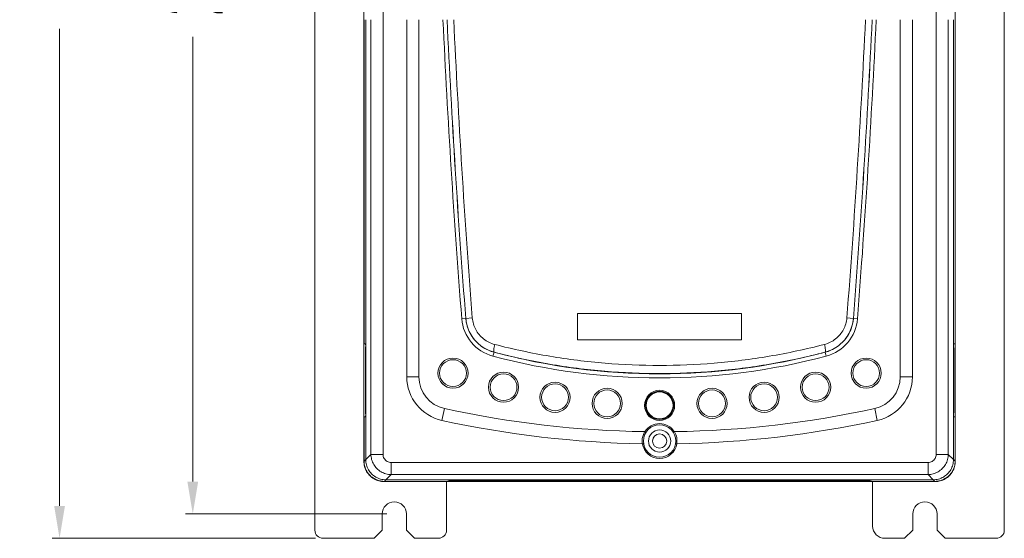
# Model space of a CAD drawing. Header units: millimetres. Extents: x -473 to 23648, y -382 to 1866.
# Tile 114 of 256: x 3590 to 3833, y -44 to 84. Entities that reach past the tile are written whole.
import ezdxf

# ---------------------------------------------------------------- set-up
doc = ezdxf.new("R2010")
doc.units = ezdxf.units.MM
doc.header["$LTSCALE"] = 80
doc.header["$PDMODE"] = 3
doc.header["$PDSIZE"] = 0.3
doc.layers.get('0').update_dxf_attribs({"linetype": 'CONTINUOUS'})
doc.layers.get('DEFPOINTS').update_dxf_attribs({"linetype": 'CONTINUOUS'})
for name, color, linetype in [('02___PRT_ALL_AXES', 7, 'CONTINUOUS'), ('03___PRT_ALL_CURVES', 7, 'CONTINUOUS'), ('03_ALL_AXES', 7, 'CONTINUOUS'), ('06___PRT_ALL_SURFS', 7, 'CONTINUOUS'), ('09_ALL_ROUNDS', 7, 'CONTINUOUS'), ('10_ALL_CHAMFER', 7, 'CONTINUOUS'), ('20_ALL_FEATURES', 7, 'CONTINUOUS')]:
    doc.layers.add(name, color=color, linetype=linetype)
doc.styles.get("Standard").update_dxf_attribs({"font": 'technic_.ttf', "width": 0.7})
doc.dimstyles.get("Standard").update_dxf_attribs({"dimtxt": 3, "dimasz": 3, "dimexe": 0.18, "dimexo": 0.0625, "dimgap": 0.09, "dimtad": 1, "dimdsep": 46, "dimtxsty": 'STANDARD', "dimcen": 0.09, "dimadec": 0, "dimazin": 0, "dimtol": 1, "dimtp": 0.01, "dimtm": 0.01, "dimtfac": 1, "dimtofl": 0, "dimtmove": 0, "dimatfit": 3, "dimfxl": 1, "dimtolj": 1, "dimarcsym": 0})

# ---------------------------------------------------------------- blocks, each defined once
blk = doc.blocks.new('*D26')
at = {"color": 0, "lineweight": 0, "transparency": 16777216}
for p, q in [((3680.64, 238.02), (3630.91, 238.02)), ((3632.71, 230.02), (3632.71, 120.23)), ((3632.71, -29.98), (3632.71, 79.8)), ((3680.64, -37.98), (3630.91, -37.98))]:
    blk.add_line(p, q, dxfattribs=at)
for points in [[(3634.04, 230.02), (3631.37, 230.02), (3632.71, 238.02)], [(3631.37, -29.98), (3634.04, -29.98), (3632.71, -37.98)]]:
    blk.add_solid(points, dxfattribs=at)
at = {"layer": 'DEFPOINTS', "color": 0, "lineweight": 0, "transparency": 16777216}
for p in [(3682.44, 238.02), (3632.71, -37.98), (3682.44, -37.98)]:
    blk.add_point(p, dxfattribs=at)
at = {"color": 0, "lineweight": 0, "transparency": 16777216, "insert": (3632.71, 100.02), "char_height": 15, "attachment_point": 5, "rotation": 90}
blk.add_mtext('\\A1;276.0', dxfattribs=at)
blk = doc.blocks.new('*D27')
at = {"color": 0, "lineweight": 0, "transparency": 16777216}
for p, q in [((3663.04, 248.02), (3598.02, 248.02)), ((3599.82, 240.02), (3599.82, 122.23)), ((3599.82, -35.98), (3599.82, 81.8)), ((3663.04, -43.98), (3598.02, -43.98))]:
    blk.add_line(p, q, dxfattribs=at)
for points in [[(3601.15, 240.02), (3598.48, 240.02), (3599.82, 248.02)], [(3598.48, -35.98), (3601.15, -35.98), (3599.82, -43.98)]]:
    blk.add_solid(points, dxfattribs=at)
at = {"layer": 'DEFPOINTS', "color": 0, "lineweight": 0, "transparency": 16777216}
for p in [(3664.84, 248.02), (3599.82, -43.98), (3664.84, -43.98)]:
    blk.add_point(p, dxfattribs=at)
at = {"color": 0, "lineweight": 0, "transparency": 16777216, "insert": (3599.82, 102.02), "char_height": 15, "attachment_point": 5, "rotation": 90}
blk.add_mtext('\\A1;292.0', dxfattribs=at)

msp = doc.modelspace()

# ---------------------------------------------------------------- linework, layer by layer
at = {"linetype": 'Continuous', "lineweight": 0}
for p, q in [((3674.943, 221.02), (3674.943, -24.982)), ((3820.943, -24.982), (3820.943, 221.02)), ((3679.672, -23.26), (3679.672, 216.02)), ((3816.213, -23.26), (3816.213, 216.02)), ((3674.995, 84.02), (3674.995, 4.02)), ((3675.389, 84.02), (3675.389, -24.556)), ((3676.685, 84.02), (3676.685, -23.26)), ((3685.543, 84.02), (3685.543, -4.135)), ((3688.543, 84.02), (3688.543, -4.135)), ((3807.343, 84.02), (3807.343, -4.135)), ((3810.343, 84.02), (3810.343, -4.135)), ((3819.2, -23.26), (3819.2, 84.02)), ((3820.496, 84.02), (3820.496, -24.556)), ((3820.89, 84.02), (3820.89, 4.02)), ((3699.101, 10.22), (3700.098, 10.299)), ((3700.104, 10.299), (3700.098, 10.299)), ((3701.708, 10.426), (3700.104, 10.299)), ((3727.693, 5.02), (3727.693, 11.52)), ((3727.693, 11.52), (3768.193, 11.52)), ((3768.193, 11.52), (3768.193, 5.02)), ((3794.177, 10.426), (3795.781, 10.299)), ((3795.781, 10.299), (3796.784, 10.22)), ((3768.193, 5.02), (3727.693, 5.02)), ((3674.995, 4.02), (3675.375, 4.02)), ((3675.316, 3.02), (3675.316, -12.98)), ((3675.316, 3.02), (3675.316, -12.98)), ((3675.316, 3.02), (3675.375, 3.02)), ((3820.89, 4.02), (3820.51, 4.02)), ((3707.074, 1.958), (3706.812, 0.97)), ((3789.073, 0.97), (3788.811, 1.958)), ((3674.995, -13.98), (3674.995, -24.93)), ((3674.995, -13.98), (3675.375, -13.98)), ((3675.316, -12.98), (3675.375, -12.98)), ((3820.89, -13.98), (3820.51, -13.98)), ((3820.89, -13.98), (3820.89, -24.93)), ((3675.389, -24.556), (3676.685, -23.26)), ((3679.672, -23.26), (3676.685, -23.26)), ((3816.213, -23.26), (3819.2, -23.26)), ((3819.2, -23.26), (3820.496, -24.556)), ((3674.995, -24.93), (3675.389, -24.535)), ((3681.663, -25.251), (3814.222, -25.251)), ((3681.663, -25.251), (3681.663, -28.238)), ((3814.222, -25.251), (3814.222, -28.238)), ((3820.496, -24.535), (3820.89, -24.93)), ((3680.367, -29.533), (3681.663, -28.238)), ((3681.663, -28.238), (3814.222, -28.238)), ((3814.222, -28.238), (3815.518, -29.533)), ((3679.941, -29.98), (3700.943, -29.98)), ((3679.993, -29.928), (3680.388, -29.533)), ((3694.943, -29.928), (3679.993, -29.928)), ((3815.518, -29.533), (3680.367, -29.533)), ((3695.943, -29.797), (3699.943, -29.692)), ((3695.943, -29.797), (3695.943, -29.98)), ((3699.943, -29.692), (3795.943, -29.692)), ((3700.943, -29.692), (3700.943, -29.98)), ((3794.943, -29.98), (3794.943, -29.692)), ((3794.943, -29.98), (3815.944, -29.98)), ((3795.943, -29.692), (3799.943, -29.797)), ((3799.943, -29.98), (3799.943, -29.797)), ((3815.892, -29.928), (3800.943, -29.928)), ((3815.497, -29.533), (3815.892, -29.928))]:
    msp.add_line(p, q, dxfattribs=at)
for centre, radius in [((3696.943, -3.212), 3.722), ((3696.943, -3.212), 3.311), ((3798.943, -3.212), 3.722), ((3798.943, -3.212), 3.311), ((3709.422, -6.683), 3.722), ((3709.422, -6.683), 3.311), ((3786.463, -6.683), 3.722), ((3786.463, -6.683), 3.311), ((3722.133, -9.176), 3.722), ((3722.133, -9.176), 3.311), ((3734.999, -10.679), 3.722), ((3760.886, -10.679), 3.722), ((3773.752, -9.176), 3.722), ((3773.752, -9.176), 3.311), ((3734.999, -10.679), 3.311), ((3747.943, -11.18), 3.722), ((3747.943, -11.18), 3.311), ((3760.886, -10.679), 3.311), ((3747.943, -19.98), 4), ((3747.943, -19.98), 2.75), ((3747.943, -19.98), 1.75)]:
    msp.add_circle(centre, radius, dxfattribs=at)
for centre, radius, start, end in [((6069.243, 196.02), 2377.413, 182.700206, 184.482344), ((6069.243, 196.02), 2376.413, 182.701343, 184.482344), ((6069.243, 196.02), 2376.407, 182.701348, 184.482344), ((6091.445, 196.372), 2396.961, 182.68659, 184.449218), ((1404.44, 196.372), 2396.961, 355.550782, 357.31341), ((1426.643, 196.02), 2376.407, 355.517656, 357.298652), ((1426.643, 196.02), 2376.413, 355.517656, 357.298657), ((1426.643, 196.02), 2377.413, 355.517656, 357.299794), ((3709.482, 11.034), 10.413, 184.48234, 255.14327), ((3709.482, 11.034), 9.413, 184.48234, 255.14327), ((3786.403, 11.034), 9.413, 284.85673, 355.51766), ((3786.403, 11.034), 10.413, 284.85673, 355.51766), ((3747.943, 156.02), 160.413, 255.14327, 284.85673), ((3747.943, 156.02), 159.413, 255.14327, 284.85673), ((3747.943, 231.32), 249, 257.68548, 269.15704), ((3747.943, 231.32), 249, 270.84293, 282.31452), ((3747.943, 231.32), 252, 257.68548, 269.03399), ((3747.943, -19.98), 4.3, 32.58876, 147.41132), ((3747.943, 231.32), 252, 270.96601, 282.31452), ((3747.916, -19.885), 4.267, 148.46206, 149.33779), ((3747.965, -19.887), 4.272, 30.65876, 31.53311), ((3747.94, -19.903), 4.301, 350.07477, 30.67242), ((3747.943, -19.98), 4.3, 188.87838, 351.12164), ((3679.945, -24.93), 4.95, 180.00009, 180.51811), ((3815.94, -24.93), 4.95, 359.48167, 359.99991), ((3679.993, -24.978), 4.95, 269.48189, 269.99991), ((3815.892, -24.978), 4.95, 270.00009, 270.51811)]:
    msp.add_arc(centre, radius, start, end, dxfattribs=at)
for points, knots in [([(3700.104, 10.299), (3700.154, 9.662), (3700.385, 8.393), (3701.113, 6.601), (3702.193, 4.99), (3703.584, 3.63), (3705.228, 2.582), (3706.449, 2.122), (3707.074, 1.958)], [0, 0, 0, 0, 1.9178747, 3.8379539, 5.7633992, 7.6947143, 9.6321586, 11.5735744, 11.5735744, 11.5735744, 11.5735744]), ([(3701.708, 10.426), (3701.747, 9.924), (3701.93, 8.924), (3702.506, 7.513), (3703.363, 6.246), (3704.467, 5.178), (3705.772, 4.355), (3706.74, 3.995), (3707.237, 3.866)], [0, 0, 0, 0, 1.5108872, 3.023344, 4.5417337, 6.0671162, 7.5998123, 9.138669, 9.138669, 9.138669, 9.138669]), ([(3788.649, 3.866), (3789.145, 3.995), (3790.113, 4.355), (3791.418, 5.178), (3792.522, 6.246), (3793.379, 7.514), (3793.956, 8.925), (3794.138, 9.924), (3794.177, 10.426)], [0, 0, 0, 0, 1.5388317, 3.0715312, 4.597118, 6.1155235, 7.6279652, 9.138669, 9.138669, 9.138669, 9.138669]), ([(3788.811, 1.958), (3789.437, 2.122), (3790.657, 2.582), (3792.301, 3.63), (3793.692, 4.99), (3794.772, 6.601), (3795.5, 8.393), (3795.731, 9.662), (3795.781, 10.299)], [0, 0, 0, 0, 1.9413948, 3.878843, 5.8104167, 7.7358821, 9.6559419, 11.5735842, 11.5735842, 11.5735842, 11.5735842]), ([(3675.375, 3.02), (3675.397, 3.02), (3675.36, 3.154), (3675.4, 3.278), (3675.381, 3.52), (3675.4, 3.761), (3675.36, 3.885), (3675.397, 4.02), (3675.375, 4.02)], [0, 0, 0, 0, 0.0673237, 0.2504174, 0.500388, 0.7503586, 0.9334523, 1.000776, 1.000776, 1.000776, 1.000776]), ([(3707.237, 3.866), (3707.178, 3.633), (3707.082, 3.204), (3706.995, 2.606), (3706.977, 2.236), (3707.014, 1.981), (3707.074, 1.958)], [0, 0, 0, 0, 0.7228398, 1.3337934, 1.7540478, 1.9481301, 1.9481301, 1.9481301, 1.9481301]), ([(3707.237, 3.866), (3711.737, 2.702), (3720.766, 0.776), (3734.384, -0.934), (3743.45, -1.309), (3747.943, -1.309)], [0, 0, 0, 0, 13.9467205, 27.6535376, 41.1312678, 41.1312678, 41.1312678, 41.1312678]), ([(3747.943, -1.309), (3752.435, -1.309), (3761.5, -0.934), (3775.119, 0.776), (3784.147, 2.702), (3788.649, 3.866)], [0, 0, 0, 0, 13.4766932, 27.183082, 41.1312677, 41.1312677, 41.1312677, 41.1312677]), ([(3788.649, 3.866), (3788.707, 3.633), (3788.804, 3.204), (3788.89, 2.606), (3788.908, 2.236), (3788.871, 1.981), (3788.811, 1.958)], [0, 0, 0, 0, 0.7228051, 1.3337225, 1.7539495, 1.9480203, 1.9480203, 1.9480203, 1.9480203]), ([(3820.51, 4.02), (3820.488, 4.02), (3820.525, 3.885), (3820.486, 3.761), (3820.504, 3.52), (3820.486, 3.278), (3820.525, 3.154), (3820.488, 3.02), (3820.51, 3.02)], [0, 0, 0, 0, 0.0673237, 0.2504174, 0.500388, 0.7503586, 0.9334523, 1.000776, 1.000776, 1.000776, 1.000776]), ([(3707.074, 1.958), (3711.592, 0.773), (3720.656, -1.186), (3734.33, -2.926), (3743.433, -3.308), (3747.943, -3.309)], [0, 0, 0, 0, 14.012253, 27.7767778, 41.3065316, 41.3065316, 41.3065316, 41.3065316]), ([(3747.943, -3.309), (3752.452, -3.308), (3761.555, -2.926), (3775.228, -1.186), (3784.292, 0.773), (3788.811, 1.958)], [0, 0, 0, 0, 13.5288439, 27.2930562, 41.3065216, 41.3065216, 41.3065216, 41.3065216]), ([(3675.375, -13.98), (3675.397, -13.98), (3675.36, -13.846), (3675.4, -13.722), (3675.381, -13.48), (3675.4, -13.239), (3675.36, -13.115), (3675.397, -12.98), (3675.375, -12.98)], [0, 0, 0, 0, 0.0673237, 0.2504174, 0.500388, 0.7503586, 0.9334523, 1.000776, 1.000776, 1.000776, 1.000776]), ([(3820.51, -12.98), (3820.488, -12.98), (3820.525, -13.115), (3820.486, -13.239), (3820.504, -13.48), (3820.486, -13.722), (3820.525, -13.846), (3820.488, -13.98), (3820.51, -13.98)], [0, 0, 0, 0, 0.0673237, 0.2504174, 0.500388, 0.7503586, 0.9334523, 1.000776, 1.000776, 1.000776, 1.000776]), ([(3743.708, -20.644), (3743.648, -20.301), (3743.612, -19.6), (3743.806, -18.596), (3744.082, -17.984), (3744.246, -17.709)], [0, 0, 0, 0, 1.0450183, 2.0805686, 3.0405378, 3.0405378, 3.0405378, 3.0405378]), ([(3744.279, -17.653), (3744.284, -17.653), (3744.294, -17.654), (3744.307, -17.657), (3744.315, -17.661), (3744.318, -17.663)], [0, 0, 0, 0, 0.014564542, 0.028673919, 0.040508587, 0.040508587, 0.040508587, 0.040508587]), ([(3744.32, -17.664), (3744.362, -17.691), (3744.442, -17.741), (3744.501, -17.797), (3744.563, -17.84), (3744.556, -17.852)], [0, 0, 0, 0, 0.15045398, 0.26072939, 0.30404334, 0.30404334, 0.30404334, 0.30404334]), ([(3751.565, -17.664), (3751.523, -17.691), (3751.443, -17.741), (3751.384, -17.796), (3751.322, -17.84), (3751.33, -17.852)], [0, 0, 0, 0, 0.15045947, 0.26072244, 0.30412819, 0.30412819, 0.30412819, 0.30412819]), ([(3751.567, -17.663), (3751.57, -17.661), (3751.578, -17.657), (3751.591, -17.654), (3751.601, -17.653), (3751.606, -17.653)], [0, 0, 0, 0, 0.011835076, 0.025944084, 0.040378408, 0.040378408, 0.040378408, 0.040378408]), ([(3743.694, -20.644), (3743.746, -20.645), (3743.838, -20.62), (3743.922, -20.624), (3743.994, -20.62), (3743.996, -20.635)], [0, 0, 0, 0, 0.15555999, 0.26161345, 0.30541553, 0.30541553, 0.30541553, 0.30541553]), ([(3751.889, -20.635), (3751.891, -20.62), (3751.963, -20.624), (3752.047, -20.62), (3752.139, -20.645), (3752.191, -20.644)], [0, 0, 0, 0, 0.04375317, 0.14981309, 0.30537123, 0.30537123, 0.30537123, 0.30537123]), ([(3676.685, -23.26), (3676.687, -23.693), (3676.806, -24.561), (3677.311, -25.771), (3678.111, -26.812), (3679.152, -27.612), (3680.362, -28.117), (3681.23, -28.236), (3681.663, -28.238)], [0, 0, 0, 0, 1.2974824, 2.5949948, 3.8925224, 5.1900488, 6.4875608, 7.7850368, 7.7850368, 7.7850368, 7.7850368]), ([(3679.672, -23.26), (3679.672, -23.433), (3679.717, -23.781), (3679.917, -24.267), (3680.237, -24.685), (3680.655, -25.005), (3681.141, -25.206), (3681.489, -25.251), (3681.663, -25.251)], [0, 0, 0, 0, 0.5192541, 1.0397667, 1.5595684, 2.0793691, 2.5998799, 3.1198726, 3.1198726, 3.1198726, 3.1198726]), ([(3814.222, -25.251), (3814.396, -25.251), (3814.744, -25.206), (3815.23, -25.005), (3815.648, -24.685), (3815.968, -24.267), (3816.168, -23.781), (3816.213, -23.433), (3816.213, -23.26)], [0, 0, 0, 0, 0.5199927, 1.0405035, 1.5603042, 2.0801059, 2.6006185, 3.1198726, 3.1198726, 3.1198726, 3.1198726]), ([(3814.222, -28.238), (3814.655, -28.236), (3815.523, -28.117), (3816.734, -27.612), (3817.774, -26.812), (3818.574, -25.771), (3819.08, -24.561), (3819.198, -23.693), (3819.2, -23.26)], [0, 0, 0, 0, 1.297476, 2.594988, 3.8925144, 5.190042, 6.4875544, 7.7850368, 7.7850368, 7.7850368, 7.7850368]), ([(3679.941, -29.98), (3679.506, -29.98), (3678.631, -29.865), (3677.413, -29.36), (3676.366, -28.557), (3675.562, -27.51), (3675.057, -26.291), (3674.943, -25.417), (3674.943, -24.982)], [0, 0, 0, 0, 1.3052282, 2.6100212, 3.9145632, 5.219106, 6.5239004, 7.8291294, 7.8291294, 7.8291294, 7.8291294]), ([(3674.995, -24.974), (3674.999, -25.395), (3675.115, -26.253), (3675.615, -27.458), (3676.418, -28.505), (3677.465, -29.308), (3678.67, -29.807), (3679.528, -29.924), (3679.948, -29.928)], [0, 0, 0, 0, 1.2608429, 2.5656373, 3.87018, 5.1747221, 6.479515, 7.740357, 7.740357, 7.740357, 7.740357]), ([(3680.388, -29.533), (3679.949, -29.533), (3679.07, -29.414), (3677.854, -28.905), (3676.817, -28.106), (3676.018, -27.069), (3675.508, -25.853), (3675.389, -24.974), (3675.389, -24.535)], [0, 0, 0, 0, 1.3168693, 2.6242284, 3.9123817, 5.2005349, 6.5078941, 7.8247633, 7.8247633, 7.8247633, 7.8247633]), ([(3820.496, -24.535), (3820.496, -24.974), (3820.377, -25.853), (3819.867, -27.069), (3819.068, -28.106), (3818.031, -28.905), (3816.815, -29.414), (3815.936, -29.533), (3815.497, -29.533)], [0, 0, 0, 0, 1.3168693, 2.6242284, 3.9123817, 5.2005349, 6.5078941, 7.8247633, 7.8247633, 7.8247633, 7.8247633]), ([(3820.89, -24.974), (3820.886, -25.395), (3820.77, -26.253), (3820.27, -27.458), (3819.467, -28.505), (3818.42, -29.308), (3817.215, -29.807), (3816.357, -29.924), (3815.937, -29.928)], [0, 0, 0, 0, 1.2608237, 2.5656181, 3.8701608, 5.1747028, 6.4794958, 7.7403378, 7.7403378, 7.7403378, 7.7403378]), ([(3820.943, -24.982), (3820.943, -25.417), (3820.828, -26.291), (3820.323, -27.51), (3819.519, -28.557), (3818.472, -29.36), (3817.254, -29.865), (3816.379, -29.98), (3815.944, -29.98)], [0, 0, 0, 0, 1.3052291, 2.6100235, 3.9145662, 5.2191083, 6.5239012, 7.8291294, 7.8291294, 7.8291294, 7.8291294]), ([(3695.65, -29.92), (3695.721, -29.911), (3695.785, -29.89), (3695.943, -29.927), (3695.943, -29.902)], [0, 0, 0, 0, 0.21698114, 0.29378435, 0.29378435, 0.29378435, 0.29378435]), ([(3799.943, -29.902), (3799.943, -29.927), (3800.101, -29.89), (3800.164, -29.911), (3800.236, -29.92)], [0, 0, 0, 0, 0.07680321, 0.29378435, 0.29378435, 0.29378435, 0.29378435])]:
    msp.add_open_spline(points, degree=3, knots=knots, dxfattribs=at)
for points in [[(3694.943, -29.928), (3695.07, -29.928), (3695.198, -29.924), (3695.325, -29.926)], [(3695.325, -29.926), (3695.433, -29.927), (3695.542, -29.934), (3695.65, -29.92)], [(3800.236, -29.92), (3800.343, -29.934), (3800.452, -29.927), (3800.56, -29.926)], [(3800.56, -29.926), (3800.687, -29.924), (3800.815, -29.928), (3800.943, -29.928)]]:
    msp.add_open_spline(points, degree=3, dxfattribs=at)
at = {"layer": '02___PRT_ALL_AXES', "linetype": 'Continuous', "lineweight": 0}
for p, q in [((3688.543, -4.135), (3685.543, -4.135)), ((3694.836, -11.951), (3694.196, -14.882))]:
    msp.add_line(p, q, dxfattribs=at)
msp.add_circle((3747.943, -11.18), 3.5, dxfattribs=at)
for radius in [11, 8]:
    msp.add_arc((3696.543, -4.135), radius, 180, 257.68548, dxfattribs=at)
at = {"layer": '03___PRT_ALL_CURVES', "linetype": 'Continuous', "lineweight": 0}
msp.add_circle((3747.943, -11.18), 3.5, dxfattribs=at)
at = {"layer": '03_ALL_AXES', "linetype": 'Continuous', "lineweight": 0}
for centre in [(3682.443, -37.98), (3813.443, -37.98)]:
    msp.add_arc(centre, 3, 0, 180, dxfattribs=at)
at = {"layer": '06___PRT_ALL_SURFS', "linetype": 'Continuous', "lineweight": 0}
for p, q in [((3807.343, -4.135), (3810.343, -4.135)), ((3801.049, -11.951), (3801.689, -14.882))]:
    msp.add_line(p, q, dxfattribs=at)
for radius in [8, 11]:
    msp.add_arc((3799.343, -4.135), radius, 282.31452, 0, dxfattribs=at)
at = {"layer": '09_ALL_ROUNDS', "linetype": 'Continuous', "lineweight": 0}
for p, q in [((3662.843, -41.98), (3662.843, 246.02)), ((3833.043, -41.98), (3833.043, 246.02)), ((3695.343, -30.48), (3695.343, -41.98)), ((3700.943, -29.98), (3794.943, -29.98)), ((3708.401, -29.98), (3708.401, -29.692)), ((3711.972, -29.98), (3711.972, -29.692)), ((3719.113, -29.692), (3719.113, -29.98)), ((3722.684, -29.692), (3722.684, -29.98)), ((3763.801, -29.98), (3763.801, -29.692)), ((3767.372, -29.98), (3767.372, -29.692)), ((3774.513, -29.692), (3774.513, -29.98)), ((3778.084, -29.692), (3778.084, -29.98)), ((3800.543, -29.98), (3800.543, -40.98)), ((3677.443, -43.98), (3664.843, -43.98)), ((3687.443, -43.98), (3693.343, -43.98)), ((3803.543, -43.98), (3808.443, -43.98)), ((3818.443, -43.98), (3831.043, -43.98))]:
    msp.add_line(p, q, dxfattribs=at)
for centre, radius, start, end in [((3692.343, -30.48), 3, 0, 9.81448), ((3803.543, -40.98), 3, 180, 270), ((3664.843, -41.98), 2, 180, 270), ((3693.343, -41.98), 2, 270, 0), ((3831.043, -41.98), 2, 270, 0)]:
    msp.add_arc(centre, radius, start, end, dxfattribs=at)
at = {"layer": '10_ALL_CHAMFER', "linetype": 'Continuous', "lineweight": 0}
for p, q in [((3685.443, -41.98), (3685.443, -37.98)), ((3810.443, -41.98), (3810.443, -37.98)), ((3685.443, -41.98), (3687.443, -43.98)), ((3808.443, -43.98), (3810.443, -41.98))]:
    msp.add_line(p, q, dxfattribs=at)
at = {"layer": '20_ALL_FEATURES', "linetype": 'Continuous', "lineweight": 0}
for p, q in [((3820.569, 3.02), (3820.51, 3.02)), ((3820.569, -12.98), (3820.569, 3.02)), ((3820.569, -12.98), (3820.569, 3.02)), ((3820.569, -12.98), (3820.51, -12.98)), ((3679.443, -41.98), (3679.443, -37.98)), ((3816.443, -41.98), (3816.443, -37.98)), ((3679.443, -41.98), (3677.443, -43.98)), ((3816.443, -41.98), (3818.443, -43.98))]:
    msp.add_line(p, q, dxfattribs=at)

# ---------------------------------------------------------------- dimensions: what is measured, and where the dimension line sits
at = {"color": 3, "lineweight": 0}
for base, p1, p2, picture, middle in [((3599.817, -43.98), (3664.843, 248.02), (3664.843, -43.98), '*D27', (3599.817, 102.02)), ((3632.706, -37.98), (3682.443, 238.02), (3682.443, -37.98), '*D26', (3632.706, 100.02))]:
    dim = msp.add_linear_dim(base=base, p1=p1, p2=p2, angle=90, dimstyle='STANDARD', override={"dimtxt": 15, "dimasz": 8, "dimexe": 1.8, "dimexo": 1.8, "dimtad": 0, "dimdec": 1, "dimzin": 0, "dimdsep": 0, "dimcen": 0.5, "dimtol": 0, "dimtdec": 4, "dimtzin": 0, "dimlwd": 0, "dimlwe": 0}, dxfattribs=at)
    dim.commit()
    dim.dimension.update_dxf_attribs({"geometry": picture, "text_midpoint": middle})

doc.saveas('drawing.dxf')
